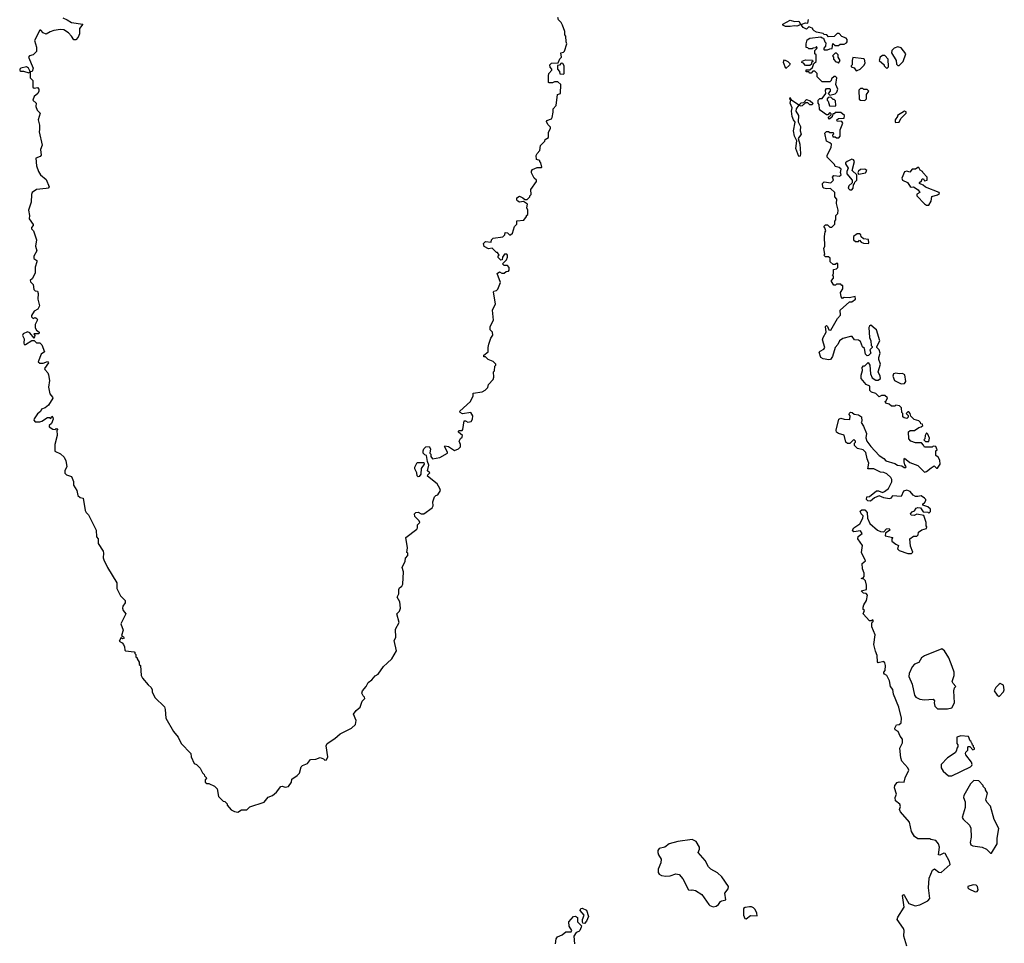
# Model space of a CAD drawing. Extents: x 2535812 to 2752880, y 540738 to 728399.
# Tile 56 of 213: x 2627403 to 2636351, y 595180 to 603575. Entities that reach past the tile are written whole.
import ezdxf

# ---------------------------------------------------------------- set-up
doc = ezdxf.new("R2010")
doc.units = 0

msp = doc.modelspace()

# ---------------------------------------------------------------- linework, layer by layer
at = {"layer": '0CON20XD'}
for points in [[(2627795, 603591.1), (2627834.7, 603574.7), (2627875, 603548.5), (2627977.5, 603535), (2627947.5, 603495), (2627946.2, 603445), (2627934, 603415), (2627915, 603391.2), (2627895, 603393.3), (2627875.5, 603425.5), (2627845.9, 603455.9), (2627805, 603481.5), (2627775, 603486.8), (2627715, 603478.1), (2627680, 603465), (2627645, 603442.5), (2627617, 603457), (2627595, 603480), (2627585, 603480), (2627537.5, 603385), (2627557.5, 603325), (2627557.5, 603285), (2627525, 603256.7), (2627493.9, 603246.1), (2627482.5, 603235), (2627526.7, 603135), (2627517.5, 603105), (2627500, 603100), (2627497.5, 603065), (2627500, 603045), (2627521.7, 603021.7), (2627523, 602963), (2627535, 602952.5), (2627565, 602957.5), (2627576.7, 602945), (2627576.2, 602925), (2627566.7, 602905), (2627534, 602876), (2627523.8, 602845), (2627552.5, 602815), (2627550, 602785), (2627561.7, 602751.7), (2627590, 602725), (2627570, 602665), (2627582.5, 602615), (2627583.6, 602576.4), (2627580, 602555), (2627606.7, 602435), (2627593.3, 602395), (2627597.5, 602345), (2627588.3, 602331.7), (2627550, 602315), (2627556.4, 602246.4), (2627573.9, 602193.9), (2627593.3, 602165), (2627642.9, 602122.9), (2627670, 602055), (2627662.5, 602045), (2627645, 602039.2), (2627555, 602031.2), (2627517.5, 602005), (2627510, 601985), (2627507.5, 601915), (2627482.5, 601845), (2627492.5, 601795), (2627490, 601765), (2627527, 601713), (2627527, 601703), (2627510, 601685), (2627510, 601675), (2627530, 601655), (2627557.5, 601575), (2627547.5, 601515), (2627560, 601475), (2627533.3, 601425), (2627532.5, 601405), (2627560, 601385), (2627560, 601375), (2627543.3, 601325), (2627542.5, 601275), (2627518.3, 601221.7), (2627500, 601205), (2627501.7, 601191.7), (2627527, 601167), (2627533, 601123), (2627545, 601110), (2627566.4, 601106.4), (2627572.5, 601085), (2627567.5, 601035), (2627582.5, 600975), (2627567.5, 600945), (2627534.1, 600925.9), (2627510, 600885), (2627510, 600875), (2627525, 600860), (2627545, 600867.5), (2627559.3, 600859.3), (2627566.4, 600846.4), (2627542.5, 600805), (2627542.5, 600775), (2627555, 600752.5), (2627580, 600735), (2627580, 600725), (2627575, 600720), (2627531.7, 600718.3), (2627540, 600705), (2627535, 600680), (2627495, 600730), (2627475, 600737.5), (2627435, 600720), (2627430, 600705), (2627443.3, 600675), (2627440, 600635), (2627445, 600622.5), (2627455, 600623.3), (2627515, 600660), (2627535, 600660), (2627555, 600637.5), (2627587, 600637), (2627605, 600620), (2627627.5, 600555), (2627597.5, 600535), (2627572.5, 600465), (2627586.4, 600453.6), (2627616.4, 600453.6), (2627655, 600466.7), (2627666.4, 600456.4), (2627630, 600405), (2627632.5, 600395), (2627660, 600365), (2627666.4, 600346.4), (2627673.8, 600295), (2627663.8, 600235), (2627676.7, 600175), (2627702.5, 600145), (2627703.3, 600135), (2627665, 600071.2), (2627635, 600047.5), (2627600, 600035), (2627592.5, 600015), (2627566.1, 599993.9), (2627533.9, 599946.1), (2627533.3, 599935), (2627545, 599920), (2627585, 599920), (2627605, 599926.7), (2627655, 599960), (2627675, 599960), (2627685, 599950), (2627695, 599970), (2627705, 599960), (2627707.5, 599945), (2627693.9, 599906.1), (2627670, 599885), (2627670, 599875), (2627705, 599852.5), (2627725, 599850), (2627735, 599860), (2627750, 599855), (2627740, 599845), (2627743.3, 599795), (2627722.5, 599715), (2627723, 599653), (2627775, 599630), (2627808.3, 599598.3), (2627822.5, 599565), (2627832.5, 599515), (2627812.5, 599475), (2627813, 599453), (2627828.3, 599438.3), (2627873, 599423), (2627891.7, 599378.3), (2627893, 599343), (2627922.5, 599295), (2627931.7, 599251.7), (2627951.7, 599231.7), (2627980, 599225), (2627997.5, 599115), (2628007.5, 599095), (2628027.5, 599075), (2628097.5, 598935), (2628100, 598875), (2628117, 598857), (2628117.5, 598815), (2628162.5, 598745), (2628166.2, 598725), (2628161.2, 598685), (2628166.7, 598665), (2628200, 598595), (2628287.5, 598455), (2628287.5, 598405), (2628310, 598355), (2628318.8, 598338.8), (2628363.3, 598295), (2628361.2, 598275), (2628340, 598245), (2628336.7, 598225), (2628343.9, 598203.9), (2628367.5, 598175), (2628322.9, 598085), (2628344, 598025), (2628328.3, 597978.3), (2628335, 597970), (2628345, 597972.5), (2628352.5, 597955), (2628338.3, 597948.3), (2628325, 597960), (2628307.5, 597925), (2628335, 597911.2), (2628347.3, 597897.3), (2628356.7, 597875), (2628357.5, 597845), (2628365, 597837.5), (2628445, 597830), (2628450, 597825), (2628450, 597815), (2628460, 597805), (2628460, 597785), (2628470, 597775), (2628470, 597765), (2628490, 597735), (2628490, 597715), (2628500, 597705), (2628507.5, 597615), (2628520.7, 597590.7), (2628570.7, 597530.7)], [(2628570.7, 597530.7), (2628597.5, 597505), (2628607.5, 597485), (2628607.5, 597465), (2628632.5, 597415), (2628718.3, 597328.3), (2628726.2, 597305), (2628730, 597225), (2628802.5, 597105), (2628843.6, 597053.6), (2628870, 596995), (2628960, 596905), (2628962.5, 596875), (2628990, 596815), (2629010, 596805), (2629043, 596773), (2629065, 596730), (2629080, 596715), (2629081.7, 596701.7), (2629098.3, 596688.3), (2629100, 596675), (2629090, 596665), (2629090, 596645), (2629105, 596632.5), (2629121.7, 596631.7), (2629175, 596607.5), (2629196.7, 596585), (2629210, 596515), (2629251.7, 596471.7), (2629268.3, 596468.3), (2629288.3, 596448.3), (2629290, 596435), (2629325, 596392.5), (2629355, 596377.5), (2629385, 596372.5), (2629418.3, 596391.7), (2629467, 596393), (2629495, 596420), (2629625, 596462.5), (2629660.7, 596509.3), (2629700, 596525), (2629736.4, 596553.6), (2629775, 596606.7), (2629789.3, 596609.3), (2629815, 596600), (2629845, 596606.7), (2629872.5, 596645), (2629877, 596673), (2629926.1, 596703.9), (2629946.7, 596725), (2629960, 596785), (2629973, 596797), (2630020, 596815), (2630045, 596850), (2630095, 596852.5), (2630135, 596868), (2630165.7, 596855.7), (2630175, 596843.3), (2630193, 596847), (2630203.3, 596875), (2630190, 596975), (2630197.5, 596995), (2630268.3, 597041.7), (2630315, 597082.5), (2630420, 597135), (2630455, 597170), (2630462.5, 597205), (2630438.3, 597261.7), (2630462.5, 597295), (2630497.5, 597325), (2630515, 597380), (2630540, 597405), (2630538.3, 597418.3), (2630525, 597430), (2630513.6, 597453.6), (2630517.5, 597475), (2630552.5, 597515), (2630570.7, 597549.3), (2630605, 597573.3), (2630635, 597612.5), (2630662.5, 597625), (2630710, 597695), (2630743.3, 597725), (2630786.7, 597765), (2630827, 597837), (2630807, 597933), (2630821.7, 597958.3), (2630820, 598035), (2630853.3, 598095), (2630830, 598175), (2630855, 598200), (2630862.5, 598225), (2630857.5, 598285), (2630832.5, 598325), (2630847.5, 598355), (2630847.5, 598395), (2630855, 598410), (2630877.5, 598425), (2630886.7, 598445), (2630892.5, 598555), (2630880, 598595), (2630907, 598653), (2630908.3, 598681.7), (2630930, 598705), (2630930, 598725), (2630922.5, 598732.5), (2630927.5, 598775), (2630913, 598867), (2631012.5, 598945), (2631020, 598955), (2631020, 598985), (2631040, 599005), (2631035, 599020), (2630995, 599060), (2630990, 599085), (2631003, 599097), (2631025, 599100), (2631053, 599083), (2631075, 599082.5), (2631151.7, 599138.3), (2631161.2, 599155), (2631157, 599193), (2631173, 599237), (2631185, 599250), (2631203, 599257), (2631227.5, 599295), (2631222.5, 599315), (2631195.9, 599355.9), (2631110, 599425), (2631111.7, 599438.3), (2631130, 599455), (2631110, 599475), (2631120, 599525), (2631108.3, 599558.3), (2631100, 599615), (2631085, 599620), (2631070, 599635), (2631070, 599655), (2631077.5, 599675), (2631095, 599692.5), (2631123.3, 599696.7), (2631137.5, 599675), (2631130, 599635), (2631140, 599625), (2631140, 599605), (2631155, 599582.5), (2631220, 599595), (2631290, 599635), (2631290, 599645), (2631262.5, 599695), (2631268.3, 599701.7), (2631300, 599695), (2631355, 599660), (2631390, 599675), (2631408.3, 599691.7), (2631410, 599715), (2631397.5, 599745), (2631410.7, 599769.3), (2631425, 599780), (2631427.5, 599795), (2631392.5, 599825), (2631390, 599835), (2631398.3, 599841.7), (2631425, 599842.5), (2631430.7, 599849.3), (2631441.7, 599928.3), (2631455, 599930), (2631475, 599917.5), (2631505, 599922.5), (2631517, 599943), (2631521.2, 599975), (2631504.1, 600004.1), (2631427, 599993), (2631407.5, 600005), (2631403, 600017), (2631501.2, 600105), (2631523.3, 600155), (2631525, 600180), (2631606.4, 600193.6), (2631633, 600207), (2631657, 600233), (2631665, 600260), (2631707.5, 600305), (2631712.5, 600325), (2631710, 600375), (2631717, 600383), (2631720, 600425), (2631730, 600435), (2631730, 600445), (2631707, 600467), (2631660, 600485), (2631635, 600510), (2631621.7, 600511.7), (2631620, 600525), (2631660, 600555), (2631660, 600595), (2631667.5, 600625), (2631685, 600680), (2631701.7, 600708.3), (2631700, 600735), (2631680, 600755), (2631680, 600785), (2631710, 600845), (2631700, 600935), (2631727, 600993), (2631722.5, 601025), (2631708.3, 601101.7), (2631711.7, 601108.3), (2631737, 601113), (2631750, 601125), (2631772.5, 601185), (2631743, 601267), (2631765, 601282.5), (2631785, 601270), (2631805, 601270), (2631823, 601287), (2631845, 601290), (2631851.7, 601298.3), (2631851.7, 601321.7), (2631835, 601340), (2631805, 601340), (2631790, 601355), (2631827, 601393), (2631837.5, 601415), (2631837.5, 601435), (2631830, 601445), (2631810, 601445), (2631790, 601415), (2631788.3, 601391.7), (2631775, 601390), (2631753, 601413), (2631752.5, 601427.5), (2631760, 601435), (2631745, 601460), (2631735, 601460), (2631697, 601497), (2631665, 601491.2), (2631623, 601513), (2631618.3, 601541.7), (2631635, 601557.5), (2631687, 601553), (2631690, 601575), (2631705, 601590), (2631795, 601600), (2631811.7, 601618.3), (2631815, 601640), (2631835, 601637.5), (2631855, 601620), (2631865, 601620), (2631882.5, 601635), (2631900, 601695), (2631920, 601715), (2631922.5, 601747.5), (2631985, 601752.5), (2632010, 601785), (2632010, 601795), (2632020, 601805), (2632020, 601845), (2632012.5, 601865), (2632017.5, 601897.5), (2631981.7, 601921.7), (2631945, 601917.5), (2631930, 601925), (2631920, 601935), (2631920, 601955), (2631945, 601970), (2631977, 601957), (2631995, 601940), (2632015, 601940), (2632040, 601965), (2632040, 601975), (2632050, 601985), (2632048.3, 602031.7), (2632100, 602105), (2632100, 602115), (2632077.5, 602135), (2632053, 602183), (2632053, 602197), (2632065, 602212.5), (2632105, 602230), (2632145, 602230), (2632147.5, 602235), (2632140, 602275), (2632130, 602285), (2632130, 602295), (2632100, 602305), (2632098.3, 602341.7), (2632105, 602360), (2632130, 602385), (2632135, 602430), (2632175, 602470), (2632180, 602485), (2632210, 602505), (2632208.3, 602551.7), (2632227, 602587), (2632227, 602597), (2632201.7, 602621.7), (2632190.7, 602649.3), (2632195, 602657.5), (2632236.1, 602673.9), (2632242.5, 602685), (2632252.5, 602735), (2632250, 602765), (2632280, 602795), (2632290, 602895), (2632317.5, 602905), (2632320, 602985), (2632295, 603010), (2632265, 603010), (2632245, 603000), (2632215, 603000), (2632210, 603005), (2632207.5, 603065), (2632212.5, 603085), (2632240, 603115), (2632240, 603125), (2632223, 603143), (2632220, 603165), (2632235, 603180), (2632298.3, 603181.7), (2632311.7, 603218.3), (2632327.5, 603235), (2632320, 603275), (2632345, 603280), (2632355, 603290), (2632376.7, 603355), (2632370, 603375), (2632367.5, 603425), (2632358.3, 603438.3), (2632356.4, 603466.4), (2632337.5, 603525), (2632325, 603550), (2632300, 603575), (2632292.5, 603595)], [(2634405, 603513.3), (2634364.2, 603514.2), (2634337.5, 603525), (2634337.5, 603535), (2634405, 603570), (2634445, 603557.5), (2634485, 603562.5), (2634500, 603535), (2634490, 603525), (2634465, 603516.7), (2634445, 603520), (2634405, 603513.3)], [(2634695, 602860), (2634730, 602905), (2634727.5, 602935), (2634735, 602950), (2634765, 602950), (2634770, 602945), (2634770, 602925), (2634750, 602905), (2634765, 602890), (2634815, 602900), (2634830, 602915), (2634837, 602943), (2634820, 602985), (2634830, 603045), (2634818.3, 603058.3), (2634805, 603060), (2634781.7, 603038.3), (2634778.3, 603021.7), (2634765, 603010), (2634695, 603010), (2634650, 603055), (2634650, 603085), (2634628.3, 603108.3), (2634611.7, 603108.3), (2634595, 603090), (2634585, 603090), (2634575, 603100), (2634551.7, 603101.7), (2634551.7, 603118.3), (2634585, 603120), (2634608.3, 603141.7), (2634621.7, 603178.3), (2634640, 603195), (2634640, 603255), (2634630, 603265), (2634630, 603295), (2634650, 603315), (2634645, 603330), (2634635, 603320), (2634613, 603317), (2634605, 603310), (2634575, 603310), (2634565, 603320), (2634551.7, 603321.7), (2634550, 603355), (2634558.3, 603391.7), (2634585, 603407.5), (2634685, 603420), (2634695, 603410), (2634708.3, 603408.3), (2634720, 603375), (2634730, 603365), (2634727, 603333), (2634710, 603315), (2634710, 603305), (2634715, 603300), (2634745, 603300), (2634765, 603310), (2634788.3, 603311.7), (2634791.7, 603358.3), (2634815, 603340), (2634845, 603340), (2634858.3, 603351.7), (2634896.4, 603353.6), (2634916.1, 603363.9), (2634923.3, 603375), (2634923.6, 603393.6), (2634915, 603406.2), (2634875, 603422.5), (2634849.3, 603449.3), (2634831.7, 603448.3), (2634806.4, 603423.6), (2634755, 603420), (2634737, 603437), (2634715, 603440), (2634705, 603450), (2634643, 603463), (2634623, 603473), (2634610, 603485), (2634610, 603495), (2634585, 603507.5), (2634575, 603510), (2634555, 603490), (2634524.1, 603504.1), (2634507.5, 603525), (2634510, 603535), (2634545, 603546.2), (2634565, 603542.5), (2634573, 603577)], [(2634845, 603180), (2634860, 603205), (2634840, 603235), (2634840, 603255), (2634825, 603270), (2634815, 603270), (2634790, 603245), (2634800, 603235), (2634800, 603215), (2634821.7, 603191.7), (2634835, 603190), (2634845, 603180)], [(2635395, 603160), (2635432.5, 603195), (2635457.5, 603265), (2635415, 603320), (2635385, 603327.5), (2635350, 603315), (2635330, 603295), (2635327.5, 603275), (2635367.5, 603205), (2635371.7, 603171.7), (2635385, 603160), (2635395, 603160)], [(2632345, 603080), (2632350, 603085), (2632350, 603155), (2632338.3, 603178.3), (2632325, 603180), (2632308.3, 603161.7), (2632291.7, 603158.3), (2632290, 603125), (2632310, 603105), (2632311.7, 603081.7), (2632345, 603080)], [(2634365, 603132.5), (2634345.6, 603185), (2634347.5, 603202.5), (2634355, 603210), (2634385.4, 603195.4), (2634404, 603175), (2634398.9, 603161.1), (2634365, 603132.5)], [(2634585, 603160), (2634545, 603160), (2634525, 603180), (2634510, 603185), (2634513, 603197), (2634545, 603210), (2634608.3, 603208.3), (2634610, 603195), (2634600, 603185), (2634598.3, 603171.7), (2634585, 603160)], [(2635005, 603110), (2635015, 603112.5), (2635042.5, 603125), (2635078.3, 603161.7), (2635087.5, 603182.5), (2635080, 603215), (2635075, 603220), (2634975, 603230), (2634967.5, 603205), (2634970, 603165), (2634960, 603155), (2634960, 603145), (2634986.4, 603136.4), (2635005, 603110)], [(2635285, 603130), (2635300, 603145), (2635296.4, 603216.4), (2635265, 603250), (2635245, 603250), (2635222.5, 603235), (2635213.3, 603205), (2635260, 603165), (2635260, 603155), (2635285, 603130)], [(2627485, 603092.5), (2627500, 603105), (2627483.3, 603135), (2627465.7, 603145.7), (2627415, 603135.6), (2627403.3, 603125), (2627403.9, 603113.9), (2627415, 603106), (2627438.3, 603108.3), (2627485, 603092.5)], [(2635085, 602840), (2635100, 602855), (2635100, 602895), (2635120, 602925), (2635105, 602940), (2635075, 602940), (2635065, 602950), (2635045, 602950), (2635030, 602935), (2635033, 602853), (2635043, 602843), (2635085, 602840)], [(2634483, 602333), (2634455.7, 602405), (2634464.3, 602475), (2634445.7, 602515), (2634434.2, 602565), (2634451.2, 602645), (2634435, 602666.2), (2634424.3, 602695), (2634416.2, 602745), (2634422.9, 602775), (2634404, 602815), (2634410, 602845), (2634403.3, 602855), (2634405, 602866.7), (2634410, 602850), (2634480, 602805), (2634480, 602795), (2634460, 602765), (2634458, 602745), (2634480, 602705), (2634477, 602647), (2634498, 602605), (2634496.2, 602565), (2634504, 602535), (2634478.6, 602495), (2634493.5, 602445), (2634500.6, 602359.4), (2634495, 602333.3), (2634483, 602333)], [(2634495, 602790), (2634490, 602805), (2634505, 602820), (2634528.3, 602821.7), (2634555, 602850), (2634587, 602837), (2634610, 602815), (2634605, 602800), (2634585, 602800), (2634565, 602820), (2634545, 602820), (2634515, 602792.5), (2634495, 602790)], [(2635269.3, 597660.7), (2635272.5, 597705), (2635265, 597730), (2635255, 597740), (2635205, 597730), (2635198.3, 597738.3), (2635196.7, 597795), (2635180, 597835), (2635166.2, 597895), (2635177, 597983), (2635147, 598057), (2635148.3, 598091.7), (2635160, 598105), (2635160, 598115), (2635155, 598120), (2635145, 598110), (2635125, 598110), (2635070, 598175), (2635080, 598205), (2635070, 598215), (2635067.5, 598235), (2635073.3, 598255), (2635100, 598295), (2635107.5, 598345), (2635095, 598360), (2635073, 598363), (2635050, 598385), (2635100, 598395), (2635100, 598435), (2635090, 598475), (2635075, 598490), (2635050, 598495), (2635068.3, 598501.7), (2635077.5, 598515), (2635077.5, 598545), (2635062.5, 598585), (2635058.3, 598631.7), (2635090, 598655), (2635053.6, 598733.6), (2635062.5, 598795), (2635020, 598855), (2635021.7, 598878.3), (2635060, 598905), (2635045, 598930), (2634985, 598920), (2634972.5, 598935), (2634983.6, 598956.4), (2635038.3, 598991.7), (2635067, 599043), (2635067.5, 599065), (2635050, 599085), (2635041.7, 599108.3), (2635055, 599120), (2635085, 599120), (2635106.4, 599096.4), (2635107.5, 599045), (2635130, 598995), (2635200, 598935), (2635225, 598922.5), (2635255, 598920), (2635281.7, 598948.3), (2635305, 598950), (2635310, 598935), (2635271.7, 598908.3), (2635270, 598885), (2635338.3, 598868.3), (2635330, 598855), (2635330, 598835), (2635365, 598807.5), (2635390, 598795), (2635380, 598765), (2635395, 598750), (2635475, 598722.5), (2635508.3, 598721.7), (2635520, 598735), (2635498.3, 598788.3), (2635493, 598857), (2635525, 598880), (2635555, 598880), (2635567, 598893), (2635571.7, 598918.3), (2635603, 598937), (2635645, 598950), (2635647.5, 598965), (2635640, 598975), (2635640, 599005), (2635619.3, 599069.3), (2635555, 599080), (2635531.7, 599068.3), (2635505, 599070), (2635500, 599085), (2635515, 599102.5), (2635535, 599110), (2635550, 599135), (2635565, 599140), (2635588.3, 599138.3), (2635615, 599102.5), (2635655, 599100), (2635665, 599090), (2635680, 599105), (2635680, 599125), (2635657, 599147), (2635611.7, 599161.7), (2635610, 599175), (2635626.4, 599183.6), (2635637.5, 599205), (2635637.5, 599215), (2635625, 599227.5), (2635595, 599246.7), (2635565, 599240), (2635545, 599242.5), (2635523.6, 599253.6), (2635496.1, 599286.1), (2635465, 599298.8), (2635435, 599290), (2635415, 599242.5), (2635335, 599247.5), (2635318.3, 599221.7), (2635305, 599220), (2635255, 599230), (2635215, 599246.7), (2635171.7, 599228.3), (2635135, 599200), (2635111.7, 599201.7), (2635100, 599215), (2635101.7, 599238.3), (2635125, 599240), (2635188.3, 599291.7), (2635208.3, 599291.7), (2635245, 599277.5), (2635263.6, 599286.4), (2635297.5, 599315), (2635330, 599375), (2635328.8, 599395), (2635318.8, 599415), (2635285, 599447.5), (2635255, 599460), (2635227.5, 599462.5), (2635165, 599493.3), (2635111.7, 599491.7), (2635120, 599545), (2635103.8, 599585), (2635092.5, 599642.5), (2635070, 599665), (2635018.3, 599678.3), (2635001.7, 599691.7), (2634990, 599705), (2634990, 599725), (2635000, 599735), (2635000, 599745), (2634985, 599760), (2634948.3, 599721.7), (2634925, 599722.5), (2634912.5, 599735), (2634895, 599800), (2634845, 599812.5), (2634826.4, 599826.4), (2634823.8, 599845), (2634847, 599943), (2634865, 599952.5), (2634895, 599943.3), (2634948.3, 599941.7), (2634950, 599975), (2634940, 599985), (2634945, 600000), (2634955, 600006.7), (2634970, 600005), (2634988.3, 599988.3), (2635025, 599982.5), (2635052.5, 599965), (2635057.5, 599925), (2635050, 599915), (2635071.7, 599881.7), (2635097.5, 599815), (2635092.5, 599775), (2635103.3, 599745), (2635137.5, 599695), (2635215, 599613.3), (2635257.1, 599587.1), (2635275, 599566.7), (2635355, 599541.2), (2635380, 599525), (2635419.3, 599519.3), (2635440, 599505), (2635455, 599503.3), (2635460, 599515), (2635448.3, 599528.3), (2635440, 599555), (2635440, 599585), (2635445, 599590), (2635491.7, 599551.7), (2635565, 599522.5), (2635625, 599462.5), (2635645, 599467.5), (2635687, 599503), (2635715, 599520), (2635735, 599500), (2635745, 599500), (2635767.5, 599535), (2635765, 599570), (2635749.3, 599599.3), (2635730, 599615), (2635730, 599655), (2635740, 599665), (2635730, 599695), (2635705, 599700), (2635695, 599690), (2635625, 599690), (2635618.3, 599708.3), (2635598.3, 599728.3), (2635545, 599727.5), (2635503, 599743), (2635482.5, 599765), (2635481.7, 599828.3), (2635495, 599840), (2635535, 599842.5), (2635575, 599867.5), (2635597, 599873), (2635610, 599885), (2635608.3, 599898.3), (2635591.7, 599901.7), (2635590, 599915), (2635575, 599930), (2635531.7, 599941.7), (2635501.7, 599971.7), (2635497, 599997), (2635485, 600010), (2635475, 600010), (2635460, 599995), (2635478.3, 599978.3), (2635478.3, 599961.7), (2635465, 599950), (2635440, 599955), (2635430, 599965), (2635430, 599995), (2635420, 600005), (2635417, 600047), (2635400, 600065), (2635365, 600070), (2635357.5, 600062.5), (2635325, 600062.5), (2635305, 600080), (2635275, 600090), (2635270, 600105), (2635278.3, 600111.7), (2635288.3, 600138.3), (2635265, 600160), (2635235, 600160), (2635215, 600147.5), (2635185, 600177.5), (2635145, 600190), (2635130, 600205), (2635130, 600245), (2635095, 600260), (2635050, 600315), (2635050, 600345), (2635062.5, 600385), (2635060, 600415), (2635071.7, 600428.3), (2635085, 600430), (2635115, 600460), (2635130, 600435), (2635136.2, 600355), (2635149.5, 600319.5), (2635185, 600297.5), (2635205, 600297.5), (2635225.8, 600314.2), (2635224, 600335), (2635205.7, 600375), (2635226, 600445), (2635211.2, 600485), (2635211.2, 600505), (2635224, 600545), (2635213.2, 600573.2), (2635192.5, 600595), (2635192.5, 600605), (2635220, 600655), (2635188.8, 600755), (2635177.5, 600765), (2635137, 600797), (2635125, 600790), (2635121.3, 600778.7), (2635127.6, 600687.6), (2635137.5, 600655), (2635140, 600615), (2635150, 600605), (2635150, 600595), (2635130, 600575), (2635137.5, 600545), (2635118.3, 600521.7), (2635105, 600520), (2635090, 600535), (2635080, 600585), (2635063, 600603), (2635045, 600650), (2635025, 600662.5), (2634990, 600665), (2634967.5, 600695), (2634955, 600696), (2634885, 600677.5), (2634854.2, 600655), (2634837.4, 600622.6), (2634813.8, 600595), (2634790, 600515), (2634772.3, 600487.7), (2634756.1, 600483.9), (2634705, 600492.2), (2634684.3, 600504.3), (2634668.3, 600551.7), (2634677, 600563), (2634710, 600580), (2634718.8, 600595), (2634698.1, 600665), (2634703.7, 600686.3), (2634731.4, 600735), (2634726.7, 600785), (2634735, 600796.7), (2634745, 600787.5), (2634756, 600756), (2634775, 600754), (2634835, 600860), (2634861.7, 600888.3), (2634860, 600935), (2634945, 601010), (2634965, 601010), (2635000, 601035), (2634995, 601060), (2634945, 601047.5), (2634895, 601050), (2634881.7, 601041.7), (2634870, 601055), (2634862.5, 601095), (2634885, 601130), (2634885, 601160), (2634875, 601160), (2634865, 601170), (2634825, 601170), (2634817, 601163), (2634803, 601163), (2634780, 601195), (2634780, 601205), (2634800, 601225), (2634800, 601245), (2634790, 601255), (2634800, 601265), (2634800, 601305), (2634825, 601310), (2634838.3, 601321.7), (2634838.3, 601358.3), (2634825, 601360), (2634815, 601350), (2634795, 601350), (2634770, 601375), (2634768.3, 601408.3), (2634755, 601420), (2634725, 601420), (2634710, 601435), (2634720, 601445), (2634710, 601495), (2634720, 601515), (2634717.5, 601605), (2634723, 601647), (2634730, 601655), (2634721.7, 601681.7), (2634710, 601695), (2634725, 601710), (2634745, 601710), (2634765, 601690), (2634785, 601690), (2634810, 601715), (2634810, 601745), (2634820, 601755), (2634820, 601795), (2634837, 601813), (2634840, 601845), (2634827.5, 601905), (2634830, 601945), (2634812.5, 601965), (2634810, 602005), (2634771.7, 602041.7), (2634735, 602037.5), (2634710, 602045), (2634703, 602053), (2634700, 602085), (2634715, 602100), (2634775, 602092.5), (2634800, 602115), (2634790, 602145), (2634801.7, 602158.3), (2634855, 602152.5), (2634870, 602165), (2634862.5, 602185), (2634870, 602215), (2634851.7, 602231.7), (2634815, 602240), (2634808.3, 602258.3), (2634740, 602325), (2634742.5, 602345), (2634777, 602413), (2634780, 602445), (2634767, 602457), (2634735, 602470), (2634720, 602545), (2634735, 602560), (2634755, 602560), (2634765, 602550), (2634795, 602550), (2634800, 602535), (2634790, 602525), (2634791.7, 602511.7), (2634815, 602510), (2634825, 602500), (2634848.3, 602501.7), (2634860, 602515), (2634860, 602575), (2634882.5, 602635), (2634875, 602650), (2634831.7, 602651.7), (2634830, 602665), (2634845, 602677.5), (2634895, 602680), (2634900, 602705), (2634865, 602730), (2634815, 602730), (2634805, 602720), (2634791.7, 602718.3), (2634788.3, 602691.7), (2634761.7, 602671.7), (2634750, 602685), (2634778.3, 602711.7), (2634778.3, 602718.3), (2634765, 602730), (2634748.3, 602711.7), (2634735, 602710), (2634680.7, 602750.7), (2634673, 602763), (2634670, 602805), (2634660, 602815), (2634660, 602845), (2634675, 602860), (2634695, 602860)], [(2634815, 602790), (2634820, 602795), (2634818.3, 602838.3), (2634805, 602850), (2634795, 602850), (2634775, 602870), (2634751.7, 602868.3), (2634740, 602855), (2634740, 602845), (2634750, 602835), (2634761.7, 602791.7), (2634815, 602790)], [(2635365, 602640), (2635395, 602642.5), (2635411.7, 602678.3), (2635460, 602725), (2635458.3, 602738.3), (2635445, 602742.5), (2635380, 602705), (2635380, 602695), (2635360, 602665), (2635360, 602645), (2635365, 602640)], [(2634948.3, 602028.3), (2634965, 602030), (2634977.5, 602045), (2634980, 602075), (2634990, 602085), (2634991.7, 602098.3), (2635010, 602115), (2635010, 602165), (2634970, 602205), (2634991.2, 602285), (2634980.5, 602300.5), (2634965, 602306), (2634922.7, 602287.3), (2634907.5, 602275), (2634906.7, 602265), (2634933.3, 602225), (2634920, 602195), (2634920, 602175), (2634970, 602115), (2634968.3, 602091.7), (2634937.5, 602065), (2634933.6, 602043.6), (2634948.3, 602028.3)], [(2635025, 602170), (2635045, 602172.5), (2635088.3, 602181.7), (2635102.5, 602205), (2635085, 602216.7), (2635045, 602212.5), (2635025, 602197.5), (2635020, 602185), (2635025, 602170)], [(2635665, 601890), (2635687.5, 601925), (2635691.7, 601968.3), (2635745, 601983.3), (2635762.5, 601995), (2635760, 602005), (2635635, 602052.5), (2635615, 602070), (2635580, 602085), (2635580, 602095), (2635598.3, 602111.7), (2635605, 602127.5), (2635618.3, 602128.3), (2635625, 602110), (2635650, 602115), (2635650, 602145), (2635610, 602185), (2635606.4, 602196.4), (2635587, 602207), (2635575, 602230), (2635565, 602232.5), (2635545, 602217.5), (2635515, 602216.7), (2635491.7, 602188.3), (2635465, 602196.7), (2635445, 602192.5), (2635421.2, 602135), (2635425, 602117.5), (2635472.5, 602095), (2635495, 602057.5), (2635505, 602052.5), (2635527, 602057), (2635569.5, 602029.5), (2635582.5, 602005), (2635555, 601990), (2635557.5, 601975), (2635625, 601900), (2635645, 601890), (2635665, 601890)], [(2635115, 601540), (2635120, 601545), (2635118.3, 601578.3), (2635073, 601583), (2635051.7, 601601.7), (2635048.3, 601618.3), (2635035, 601630), (2635015, 601630), (2634980, 601605), (2634980, 601575), (2634998.3, 601558.3), (2635025, 601560), (2635035, 601570), (2635051.7, 601551.7), (2635073, 601543), (2635115, 601540)], [(2635415, 600266.7), (2635445, 600268.8), (2635456.2, 600285), (2635447.7, 600347.7), (2635425, 600359.2), (2635395, 600355.7), (2635365, 600361.4), (2635344, 600355), (2635339.2, 600335), (2635354, 600294), (2635415, 600266.7)], [(2635665, 599740), (2635671.7, 599771.7), (2635657, 599807), (2635645, 599820), (2635633, 599797), (2635630, 599765), (2635620, 599755), (2635635, 599740), (2635665, 599740)], [(2631025, 599420), (2631015, 599430), (2631012.5, 599455), (2630993.6, 599493.6), (2630993.6, 599506.4), (2631015, 599550), (2631075, 599550), (2631080, 599535), (2631052.5, 599495), (2631050, 599445), (2631035, 599422.5), (2631025, 599420)], [(2635745, 597310), (2635835, 597312.5), (2635875, 597320), (2635897.5, 597365), (2635893.3, 597475), (2635898.3, 597501.7), (2635910, 597515), (2635885, 597540), (2635878.3, 597558.3), (2635896.7, 597615), (2635896.2, 597645), (2635878.8, 597695), (2635846.7, 597775), (2635808.3, 597838.3), (2635785, 597856.7), (2635625, 597793.3), (2635597.5, 597775), (2635575, 597732.5), (2635534.2, 597715.8), (2635515, 597693.3), (2635487.6, 597632.4), (2635484.3, 597605), (2635512.5, 597535), (2635536.1, 597436.1), (2635548.3, 597418.3), (2635585, 597400), (2635625, 597393.8), (2635705, 597400), (2635717.5, 597385), (2635712.5, 597365), (2635720, 597335), (2635745, 597310)], [(2635466.2, 595155), (2635439.6, 595245), (2635441.2, 595295), (2635435.5, 595315), (2635378, 595395), (2635385, 595416.7), (2635441.4, 595508.6), (2635427.5, 595615), (2635435, 595622.5), (2635445, 595612.5), (2635485, 595543.3), (2635540.7, 595520.7), (2635585, 595530), (2635657.5, 595565), (2635673.6, 595586.4), (2635662.5, 595685), (2635668.3, 595771.7), (2635700, 595845), (2635717, 595857), (2635755, 595827.5), (2635776.1, 595823.9), (2635860, 595895), (2635853.3, 595925), (2635812.5, 595995), (2635801.7, 595998.3), (2635765, 595980), (2635753, 595983), (2635762.5, 596055), (2635752.5, 596085), (2635730, 596115), (2635683, 596123), (2635675, 596130), (2635565, 596130), (2635535, 596150), (2635508.8, 596195), (2635489.7, 596279.7), (2635407.5, 596375), (2635397.5, 596395), (2635407.5, 596425), (2635402.5, 596445), (2635363.3, 596475), (2635360, 596505), (2635372.5, 596535), (2635353.6, 596593.6), (2635357.5, 596615), (2635378.3, 596641.7), (2635395, 596647.5), (2635440, 596645), (2635450, 596685), (2635483.3, 596755), (2635473.3, 596775), (2635420, 596835), (2635410, 596865), (2635402.5, 596955), (2635427, 597003), (2635427.5, 597035), (2635403.9, 597063.9), (2635387.5, 597105), (2635360.7, 597120.7), (2635357.5, 597135), (2635372.5, 597165), (2635395, 597167.5), (2635412.5, 597185), (2635416.7, 597225), (2635392.5, 597325), (2635343.6, 597443.6), (2635337, 597487), (2635317.5, 597515), (2635307.5, 597565), (2635283, 597613), (2635262.5, 597625), (2635257.5, 597635), (2635257.5, 597645), (2635269.3, 597660.7)], [(2636305, 597423.1), (2636344, 597465), (2636351.2, 597485), (2636342.5, 597525), (2636315, 597540), (2636303.6, 597536.4), (2636273.6, 597506.4), (2636260, 597475), (2636286, 597435), (2636305, 597423.1)], [(2635875, 596701.2), (2636045, 596783.3), (2636057.5, 596795), (2636060, 596805), (2636052.5, 596825), (2636003, 596893), (2636000, 596905), (2636001.7, 596918.3), (2636020, 596935), (2636020, 596965), (2636025, 596970), (2636038.3, 596968.3), (2636065, 596940), (2636080, 596945), (2636080, 596955), (2636071.7, 596961.7), (2636070, 596975), (2636061.7, 596981.7), (2636060, 596995), (2636051.7, 597001.7), (2636050, 597015), (2636041.7, 597021.7), (2636025, 597060), (2635955, 597066.7), (2635920, 597055), (2635920, 596995), (2635930, 596985), (2635930, 596965), (2635920, 596955), (2635918.3, 596931.7), (2635905, 596912.5), (2635835, 596866.2), (2635778.1, 596805), (2635776.9, 596775), (2635794.6, 596744.6), (2635845, 596702), (2635875, 596701.2)], [(2636235, 596000), (2636286.7, 596085), (2636286.2, 596135), (2636300, 596225), (2636258.8, 596305), (2636225.9, 596425.9), (2636191.7, 596461.7), (2636183.6, 596483.6), (2636197.5, 596545), (2636180, 596575), (2636180, 596585), (2636160, 596605), (2636160, 596615), (2636118.3, 596658.3), (2636075, 596660), (2636045, 596630), (2635982.5, 596525), (2635980, 596505), (2635996.7, 596465), (2635996.7, 596415), (2635967.5, 596325), (2635977, 596307), (2636035, 596252.5), (2636047.3, 596227.3), (2636050.8, 596145), (2636042, 596095), (2636046.1, 596076.1), (2636065, 596066.2), (2636150, 596055), (2636190, 596035), (2636225, 596000), (2636235, 596000)], [(2633705, 595512.5), (2633731.7, 595518.3), (2633755, 595532.5), (2633770.7, 595559.3), (2633783, 595567), (2633820, 595575), (2633812.5, 595635), (2633842.5, 595675), (2633843.3, 595695), (2633785.5, 595785.5), (2633745, 595820), (2633683.3, 595855), (2633663.3, 595875), (2633633, 595933), (2633570, 596005), (2633582.5, 596035), (2633582.5, 596055), (2633550, 596105), (2633515, 596123.8), (2633383.9, 596106.1), (2633305, 596083.3), (2633265, 596052.5), (2633215, 596042.5), (2633202.5, 596025), (2633202.5, 596005), (2633207.5, 595985), (2633232.5, 595945), (2633229.3, 595910.7), (2633207, 595853), (2633206.7, 595825), (2633215, 595807.5), (2633235, 595796.7), (2633275, 595790), (2633315, 595793.3), (2633365, 595810), (2633395, 595806.7), (2633430, 595765), (2633480, 595665), (2633505, 595662.5), (2633515, 595667.5), (2633545, 595660), (2633603.6, 595623.6), (2633665, 595532.5), (2633675, 595522.5), (2633705, 595512.5)], [(2636085, 595647.5), (2636105, 595650), (2636112.5, 595665), (2636106.7, 595695), (2636095, 595710), (2636067, 595713), (2636020, 595695), (2636020, 595685), (2636030, 595675), (2636085, 595647.5)], [(2632535, 595360), (2632521.7, 595361.7), (2632517.5, 595375), (2632517.5, 595395), (2632532.5, 595435), (2632497, 595477), (2632503.6, 595496.4), (2632515, 595500), (2632555, 595482.5), (2632572.5, 595425), (2632555, 595382.5), (2632535, 595360)], [(2634005, 595403.3), (2634045.9, 595434.1), (2634105, 595430), (2634103.3, 595455), (2634087.3, 595487.3), (2634072.3, 595502.3), (2634055, 595511.2), (2634035, 595511.2), (2633995, 595506.2), (2633982.5, 595495), (2633982.5, 595435), (2633992.5, 595405), (2634005, 595403.3)], [(2632271.2, 595175), (2632278.3, 595221.7), (2632292.1, 595237.9), (2632334.3, 595255.7), (2632365, 595283.3), (2632416.2, 595283.8), (2632422.5, 595295), (2632396.7, 595335), (2632393.8, 595375), (2632435, 595422.5), (2632455, 595427.5), (2632472.5, 595415), (2632472.5, 595375), (2632507.5, 595337.5), (2632507, 595327), (2632495, 595297.5), (2632485, 595287.5), (2632460.7, 595279.3), (2632438.8, 595245), (2632443.8, 595175)]]:
    msp.add_lwpolyline(points, dxfattribs=at)

doc.saveas('drawing.dxf')
